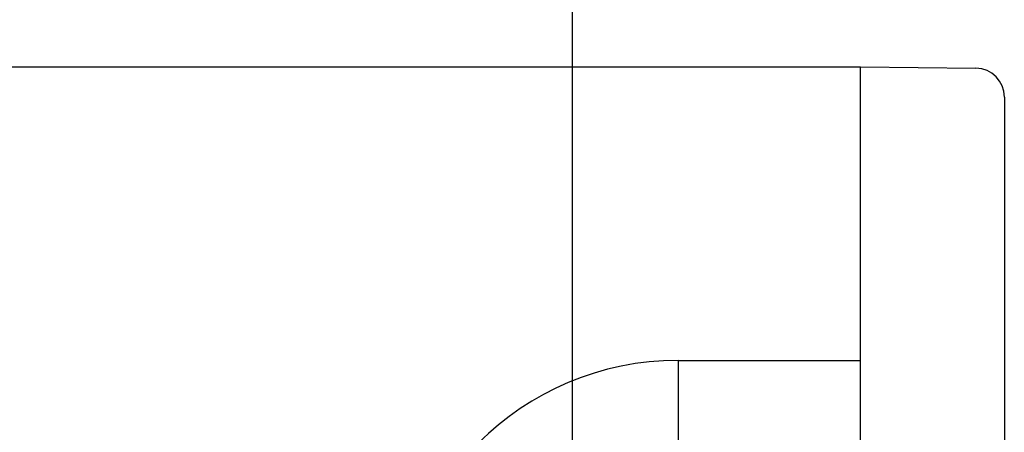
# Model space of a CAD drawing. Extents: x 131 to 418, y 147 to 294.
# Tile 36 of 37: x 257.79 to 268.05, y 263.78 to 268.08. Entities that reach past the tile are written whole.
import ezdxf

# ---------------------------------------------------------------- set-up
doc = ezdxf.new("R2010")
doc.units = 0
doc.header["$LTSCALE"] = 30.734
doc.header["$MEASUREMENT"] = 0
doc.layers.get('0').update_dxf_attribs({"linetype": 'CONTINUOUS'})
doc.layers.add('00_COMPONENTS', color=7, linetype='CONTINUOUS')

msp = doc.modelspace()

# ---------------------------------------------------------------- linework, layer by layer
msp.add_line((263.552, 253.593), (263.552, 287.089))
at = {"layer": '00_COMPONENTS'}
for p, q in [((243.052, 267.593), (266.552, 267.593)), ((266.552, 267.447), (266.552, 267.593)), ((266.552, 267.593), (267.756, 267.577)), ((266.552, 266.74), (266.552, 267.447)), ((268.052, 267.277), (268.052, 238.909)), ((266.552, 266.386), (266.552, 266.74)), ((266.552, 264.532), (266.552, 266.386)), ((264.652, 264.532), (264.652, 263.482)), ((264.652, 264.532), (266.552, 264.532)), ((266.552, 258.654), (266.552, 264.532))]:
    msp.add_line(p, q, dxfattribs=at)
for centre, radius, start, end in [((267.752, 267.277), 0.3, 0, 89.25), ((264.652, 261.593), 2.939, 90, 270)]:
    msp.add_arc(centre, radius, start, end, dxfattribs=at)

doc.saveas('drawing.dxf')
